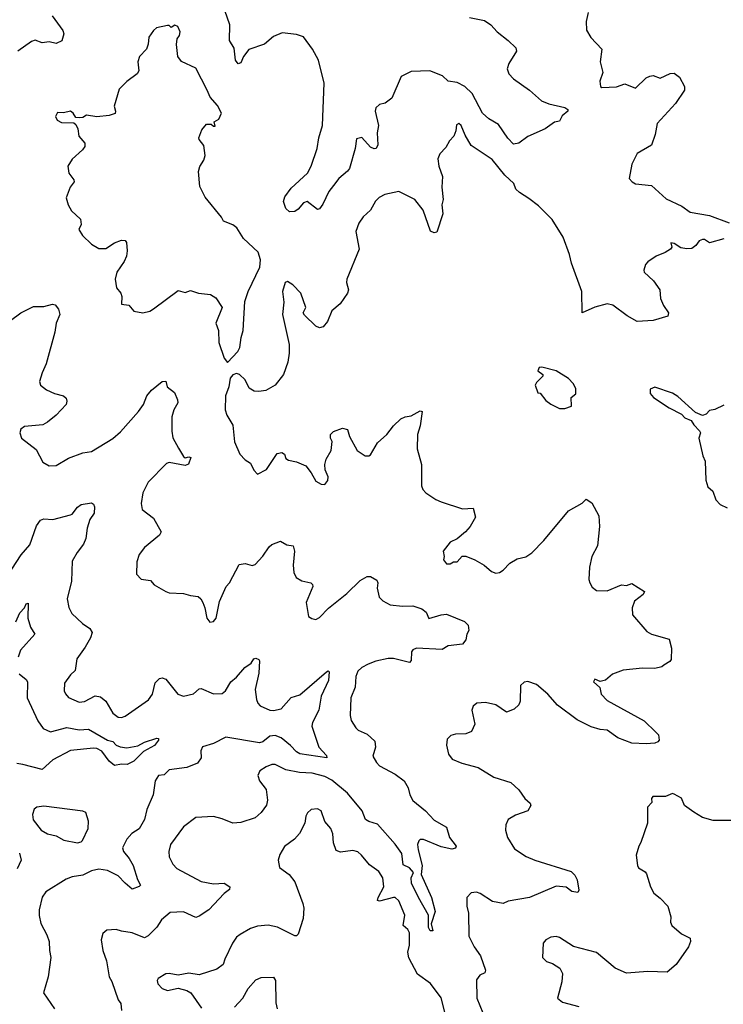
# Model space of a CAD drawing. Extents: x 1954683 to 2060285, y 904798 to 1016299.
# Tile 59 of 256: x 1980708 to 1984692, y 941110 to 946684. Entities that reach past the tile are written whole.
import ezdxf

# ---------------------------------------------------------------- set-up
doc = ezdxf.new("R2010")
doc.units = 0

msp = doc.modelspace()

# ---------------------------------------------------------------- linework, layer by layer
at = {"layer": '0CON10XD'}
for points in [[(1983255, 946695.6), (1983339.3, 946679.3), (1983375, 946654), (1983411.2, 946615), (1983475, 946566.7), (1983518, 946525), (1983520.8, 946505), (1983477.1, 946435), (1983469.2, 946405), (1983477.9, 946377.9), (1983505, 946348), (1983595, 946284), (1983663.6, 946223.6), (1983705, 946207.3), (1983795, 946186.9), (1983811.2, 946175), (1983811.2, 946165), (1983780.5, 946139.5), (1983765, 946110), (1983735.6, 946104.4), (1983684, 946065), (1983585, 946021.9), (1983535, 945984.5), (1983505, 945978.4), (1983472.2, 946012.2), (1983419.8, 946089.8), (1983365, 946123.1), (1983328.8, 946155), (1983269.8, 946265), (1983228.1, 946305), (1983185, 946327.6), (1983135, 946335.7), (1983102, 946365), (1983030, 946395), (1982925, 946389.4), (1982868.3, 946361.7), (1982815, 946238.8), (1982778.3, 946211.7), (1982745, 946203.3), (1982723.8, 946185), (1982720.8, 946165), (1982740, 946085), (1982732.7, 946042.7), (1982735.6, 945975), (1982726.7, 945955), (1982715, 945952.9), (1982695, 945962.9), (1982645, 946016.7), (1982615, 946010), (1982607.3, 945955), (1982575, 945841.2), (1982564.5, 945825.5), (1982515, 945784), (1982485.7, 945745), (1982458.9, 945711.1), (1982425, 945638.8), (1982405, 945612.5), (1982395, 945610), (1982335, 945653.8), (1982315, 945646), (1982285, 945611.2), (1982265, 945598), (1982235, 945595.8), (1982214.4, 945614.4), (1982201.2, 945655), (1982209.3, 945680.7), (1982245, 945730.8), (1982337.5, 945815), (1982359.3, 945855), (1982392.3, 945955), (1982401.1, 946015), (1982422.3, 946085), (1982431.1, 946325), (1982399.4, 946455), (1982366.7, 946516.7), (1982315, 946585.8), (1982275, 946600), (1982195, 946609.2), (1982145, 946588), (1982094.2, 946545.8), (1982005, 946514), (1981974.5, 946475.5), (1981960.3, 946439.7), (1981945, 946434.3), (1981930.8, 946455), (1981922.3, 946522.3), (1981896.2, 946565), (1981897.1, 946655), (1981869.2, 946735)], [(1983928, 946725), (1983915.9, 946674.1), (1983918, 946625), (1983942.1, 946582.1), (1984005, 946517.5), (1983996, 946445), (1984010, 946385), (1983992.5, 946335), (1983997.5, 946305), (1984005, 946300), (1984087, 946303), (1984135, 946320), (1984195, 946296.2), (1984256.2, 946353.8), (1984275.7, 946364.3), (1984295, 946368.6), (1984335, 946351.9), (1984391.8, 946378.2), (1984415, 946381.2), (1984445, 946358.8), (1984472.5, 946305), (1984473.5, 946285), (1984421.1, 946208.9), (1984317.8, 946095), (1984306.5, 946033.5), (1984285, 945972.5), (1984204.2, 945925.8), (1984173.8, 945865), (1984160, 945785), (1984176.2, 945765), (1984195, 945754.4), (1984285, 945745.5), (1984369.1, 945669.1), (1984457.4, 945627.4), (1984505, 945594.3), (1984615, 945576), (1984725, 945534.4)], [(1980891.2, 946705), (1980952.1, 946622.1), (1980956.8, 946603.2), (1980945.6, 946564.4), (1980915, 946548), (1980875, 946558.8), (1980835, 946553.3), (1980795, 946567.5), (1980775, 946560), (1980698, 946505)], [(1981885, 944742.5), (1981943.3, 944805), (1981955, 944827.5), (1981961.4, 944885), (1981972.9, 944925), (1981982.4, 945087.6), (1982000.8, 945145), (1982067, 945283), (1982071.5, 945325), (1982057.6, 945367.6), (1981975, 945444), (1981938, 945505), (1981915, 945522.5), (1981862.7, 945542.7), (1981851.2, 945565), (1981758.3, 945678.3), (1981728.7, 945738.7), (1981719.5, 945825), (1981727.8, 945852.2), (1981751.2, 945888.8), (1981757.7, 945915), (1981750.5, 945970.5), (1981723.3, 946005), (1981722.5, 946015), (1981739.3, 946060.7), (1981765, 946092.5), (1981791.7, 946091.7), (1981805, 946080), (1981815, 946080), (1981810, 946105), (1981835, 946120), (1981850, 946155), (1981827.3, 946197.3), (1981785.7, 946245), (1981770, 946285), (1981705, 946409.2), (1981625, 946446.2), (1981604.2, 946475), (1981596.1, 946543.9), (1981600, 946575), (1981613.3, 946595), (1981616, 946615), (1981603.3, 946645), (1981587, 946653), (1981565, 946640), (1981555, 946650), (1981545, 946650), (1981482.7, 946637.3), (1981465, 946623.3), (1981440, 946585), (1981436.2, 946545), (1981425, 946517.5), (1981386.7, 946475), (1981377.5, 946445), (1981382.5, 946395), (1981373.6, 946376.4), (1981315, 946333.3), (1981270.5, 946289.5), (1981242.5, 946195), (1981251.2, 946165), (1981247.7, 946152.3), (1981215, 946141.2), (1981145, 946133.8), (1981087, 946143), (1981065, 946130), (1981045, 946127.5), (1981025, 946130), (1981010, 946155), (1980995, 946166.2), (1980955, 946156.7), (1980921.7, 946158.3), (1980910, 946135), (1980920, 946115), (1980945, 946102.5), (1981015, 946100), (1981025, 946090), (1981037.5, 946065), (1981043.3, 946025), (1981076.2, 945985), (1981076, 945965), (1981063, 945947), (1981005, 945893.3), (1980980, 945855), (1980986.2, 945815), (1981015, 945777.5), (1981016.7, 945765), (1980994.3, 945735.7), (1980970, 945675), (1980982.5, 945635), (1981002, 945602), (1981051.2, 945555), (1981056.1, 945523.9), (1981043.3, 945495), (1981062.7, 945462.7), (1981115, 945412), (1981155, 945387.5), (1981195, 945389.2), (1981245, 945420), (1981285, 945436), (1981304.2, 945434.2), (1981312.1, 945422.1), (1981316.9, 945375), (1981311.9, 945345), (1981299.4, 945315), (1981257.1, 945255), (1981247.5, 945215), (1981256.2, 945165), (1981280, 945135), (1981286.4, 945116.4), (1981283.6, 945073.6), (1981325, 945067.5), (1981354.1, 945034.1), (1981405, 945024), (1981445, 945034), (1981465, 945046), (1981605, 945150.8), (1981645, 945140), (1981675, 945151.2), (1981720, 945135), (1981787.6, 945127.6), (1981818.3, 945108.3), (1981853.8, 945055), (1981818.8, 944965), (1981833.6, 944923.6), (1981836, 944856), (1981865, 944767.5), (1981885, 944742.5)], [(1984695, 945442.5), (1984615, 945421.2), (1984585, 945440), (1984575, 945440), (1984555, 945432.5), (1984536.7, 945405), (1984515, 945389.2), (1984485, 945385.8), (1984452.7, 945392.7), (1984415, 945417.5), (1984395, 945420), (1984400, 945395), (1984392.5, 945385), (1984362.5, 945365), (1984312.5, 945345), (1984265, 945313.3), (1984252.3, 945297.7), (1984243.3, 945265), (1984243.6, 945253.6), (1984297.5, 945205), (1984332.5, 945155), (1984336.7, 945105), (1984353.8, 945065), (1984381.2, 945025), (1984377.5, 945005), (1984295, 944980), (1984205, 944976), (1984147.9, 945007.9), (1984067, 945067), (1984035, 945076), (1983965, 945056.2), (1983893.8, 945023.8), (1983891.4, 945145), (1983831.9, 945305), (1983820.6, 945355), (1983785, 945453.3), (1983723.4, 945553.4), (1983645, 945630), (1983590.5, 945670.5), (1983537.5, 945705), (1983517.5, 945725), (1983506.4, 945756.4), (1983455, 945803.8), (1983383, 945893), (1983265, 945972), (1983229.7, 946029.7), (1983208.8, 946085), (1983193.8, 946096.2), (1983182.3, 946087.7), (1983178.6, 946055), (1983165.7, 946024.3), (1983142.1, 945997.9), (1983120.3, 945959.7), (1983086.7, 945925), (1983076.2, 945895), (1983081.2, 945855), (1983102.9, 945795), (1983097.5, 945735), (1983106.5, 945665), (1983098.6, 945635), (1983104.2, 945585), (1983069.7, 945480.3), (1983055, 945476.2), (1983035, 945486.7), (1982992.2, 945605), (1982945.7, 945665), (1982855, 945710.8), (1982775, 945694.3), (1982743.4, 945676.6), (1982723.4, 945656.6), (1982694, 945605), (1982652.2, 945567.8), (1982628.3, 945531.7), (1982611.4, 945485), (1982630, 945385), (1982560.6, 945215), (1982559.2, 945195), (1982569.2, 945155), (1982564.2, 945135), (1982522.9, 945075), (1982475.7, 945035), (1982450, 944975), (1982425.9, 944944.1), (1982405, 944940), (1982385, 944948.8), (1982320.7, 945010.7), (1982312.5, 945025), (1982328, 945055), (1982300, 945135), (1982255, 945182.5), (1982225, 945201.2), (1982211.2, 945195), (1982195.7, 945145), (1982204.2, 945085), (1982195.8, 945015), (1982234, 944845), (1982234.1, 944795.9), (1982225.8, 944745), (1982202, 944675), (1982153.8, 944615), (1982102.5, 944585), (1982061.7, 944578.3), (1982035, 944580.6), (1982008, 944598), (1981985, 944644), (1981952.5, 944675), (1981935, 944680), (1981915, 944672.5), (1981900, 944655), (1981891.2, 944605), (1981874, 944555), (1981871.2, 944475), (1981880, 944445), (1981915, 944387.5), (1981924.3, 944294.3), (1981953.8, 944225), (1981985, 944192.5), (1982015, 944172.5), (1982033.9, 944133.9), (1982055, 944110), (1982105, 944137.5), (1982165, 944227.5), (1982193, 944233), (1982207.5, 944225), (1982215, 944200), (1982229.3, 944189.3), (1982275, 944181.2), (1982328, 944158), (1982359.2, 944119.2), (1982385, 944071.2), (1982415, 944053.8), (1982435, 944052.5), (1982452.5, 944075), (1982453.8, 944095), (1982438, 944135), (1982436, 944165), (1982443.8, 944195), (1982472, 944245), (1982476.7, 944295), (1982467.5, 944315), (1982467.5, 944335), (1982485, 944353.3), (1982535, 944371.2), (1982564.1, 944364.1), (1982576.2, 944325), (1982619.2, 944245), (1982665, 944214), (1982685, 944213.8), (1982695, 944221.2), (1982735, 944288), (1982787.5, 944335), (1982825, 944384), (1982866.4, 944423.6), (1982890, 944435), (1982925, 944441.2), (1982975, 944470), (1982986.1, 944466.1), (1982975.9, 944384.1), (1982961.2, 944335), (1982958.8, 944255), (1982983.3, 944165), (1982983.3, 944045), (1982990, 944025), (1983007.5, 944005), (1983065, 943966.7), (1983095, 943953.8), (1983215, 943913.8), (1983275, 943917.5), (1983288.3, 943868.3), (1983258.8, 943815), (1983233.3, 943785), (1983184.4, 943745.6), (1983145, 943726.2), (1983106.7, 943675), (1983112.5, 943645), (1983107.5, 943625), (1983123.9, 943603.9), (1983145, 943602.5), (1983165, 943613.8), (1983185.8, 943614.2), (1983214, 943646), (1983235, 943646.2), (1983286.1, 943626.1), (1983337.5, 943595), (1983379.3, 943559.3), (1983405, 943550), (1983425, 943553.3), (1983445, 943566.7), (1983482.7, 943607.3), (1983525, 943632), (1983575, 943642.9), (1983608.1, 943665), (1983675.3, 943734.7), (1983816.6, 943903.4), (1983893.6, 943946.4), (1983915, 943970), (1983948.3, 943948.3), (1983987.5, 943875), (1983991.4, 943815), (1983980.8, 943705), (1983948.8, 943645), (1983934, 943585), (1983930, 943515), (1983936.7, 943495), (1983950.7, 943470.7), (1983975, 943452.5), (1984035, 943451.2), (1984115, 943484.2), (1984145, 943481.2), (1984175, 943491.2), (1984246.7, 943446.7), (1984239.5, 943430.5), (1984188.8, 943391.2), (1984176.2, 943355), (1984177.5, 943315), (1984259.5, 943219.5), (1984285, 943206), (1984386.4, 943176.4), (1984398.6, 943125), (1984397.7, 943062.3), (1984389.8, 943050.2), (1984355, 943029.2), (1984345, 943020), (1984305, 943011.4), (1984235, 943012.5), (1984125, 943000.6), (1984065, 942978.8), (1984025, 942943.8), (1983995, 942936.7), (1983965, 942950), (1983957.5, 942935), (1983993.8, 942903.8), (1984001.2, 942865), (1984035, 942828.8), (1984245, 942714.4), (1984311.2, 942651.2), (1984326.2, 942635), (1984330, 942605), (1984322.5, 942595), (1984305, 942588.8), (1984255, 942584.4), (1984175, 942588.1), (1984095, 942618.2), (1984035, 942661.8), (1983995, 942665.5), (1983945, 942681.4), (1983865, 942720.4), (1983753.9, 942803.9), (1983698.5, 942865), (1983635, 942920), (1983585, 942937.8), (1983565, 942934), (1983543.8, 942915)], [(1980595, 944937.1), (1980715, 945024.3), (1980785, 945060), (1980845, 945060), (1980892.6, 945072.6), (1980908.6, 945068.6), (1980927.5, 945045), (1980935.7, 945015), (1980914.3, 944965), (1980906.9, 944915), (1980858.6, 944735), (1980834.3, 944685), (1980820.8, 944635), (1980826, 944615), (1980858.9, 944588.9), (1980905, 944567.1), (1980955, 944554.3), (1980970.3, 944540.3), (1980975.6, 944525), (1980971.4, 944505), (1980914.5, 944445.5), (1980865, 944404.4), (1980839.1, 944390.9), (1980735, 944380), (1980714.4, 944365.6), (1980708.8, 944345), (1980718.8, 944315), (1980800.3, 944250.3), (1980838, 944178), (1980875, 944158.8), (1980915, 944160), (1980985, 944201.2), (1981065, 944231.4), (1981115, 944240), (1981235, 944312.5), (1981278.9, 944351.1), (1981381.2, 944465), (1981408, 944505), (1981427.5, 944555), (1981455, 944586.2), (1981514.3, 944635.7), (1981535, 944636.7), (1981543.3, 944605), (1981583.9, 944573.9), (1981602.1, 944532.1), (1981602.5, 944515), (1981581.2, 944475), (1981570, 944435), (1981568.5, 944355), (1981575.6, 944315.6), (1981607.8, 944257.8)], [(1983765, 944482.5), (1983795, 944483.3), (1983832.5, 944495), (1983831.2, 944545), (1983857.5, 944565), (1983857.5, 944595), (1983842.5, 944625), (1983815, 944653.3), (1983745, 944696.7), (1983665, 944717.5), (1983650, 944715), (1983642.5, 944695), (1983670, 944675), (1983670, 944665), (1983635, 944630), (1983627.5, 944615), (1983641.7, 944571.7), (1983655, 944570), (1983687, 944527), (1983715, 944507.5), (1983765, 944482.5)], [(1984695, 944500.6), (1984645, 944477.5), (1984615, 944471.2), (1984595, 944450), (1984575, 944443.3), (1984535, 944460), (1984435, 944550), (1984405, 944570), (1984305, 944602.5), (1984278.3, 944591.7), (1984278.3, 944568.3), (1984297.5, 944545), (1984385, 944486.7), (1984455, 944450), (1984475, 944430), (1984510, 944415), (1984525, 944390), (1984557, 944357), (1984562.5, 944345), (1984553.3, 944315), (1984575.8, 944215), (1984588.8, 944185), (1984593.6, 944076.4), (1984605, 944040), (1984632.5, 944015), (1984650, 943965), (1984675, 943940), (1984715, 943920.8)], [(1981607.8, 944257.8), (1981635, 944210.8), (1981645, 944204), (1981665, 944209.2), (1981677.1, 944205), (1981663.4, 944166.6), (1981645, 944159.5), (1981555, 944176.2), (1981539.1, 944170.9), (1981435.6, 944065), (1981404.4, 944005), (1981396, 943945), (1981400.5, 943910.5), (1981465, 943862.5), (1981508.8, 943785), (1981500, 943765), (1981414.3, 943695.7), (1981384.3, 943655.7), (1981371.2, 943615), (1981368.8, 943545), (1981395, 943516.2), (1981448.3, 943508.3), (1981470, 943485), (1981535, 943445.8), (1981555, 943439.2), (1981635, 943435.7), (1981675, 943423.1), (1981718.3, 943418.3), (1981733.8, 943405), (1981744, 943385), (1981756.2, 943355), (1981766.7, 943295), (1981785, 943272.5), (1981805, 943277.5), (1981820, 943295), (1981839.1, 943390.9), (1981876.9, 943475), (1981895, 943495.7), (1981950.9, 943599.1), (1981985, 943606), (1982025, 943593.8), (1982040.7, 943599.3), (1982085, 943647.5), (1982120.3, 943699.7), (1982135, 943712), (1982185, 943731.2), (1982221.2, 943711.2), (1982256, 943705), (1982264, 943675), (1982255.6, 943595), (1982260.6, 943555), (1982274.3, 943525), (1982305, 943507.8), (1982355.9, 943495.9), (1982365.9, 943485.9), (1982368, 943475), (1982330.8, 943385), (1982343.3, 943305), (1982363, 943293), (1982385, 943287.5), (1982405, 943300), (1982456.9, 943353.1), (1982561.2, 943435), (1982635, 943508.8), (1982675, 943531.2), (1982695, 943531.2), (1982730.8, 943510.8), (1982735.7, 943495), (1982732.9, 943465), (1982744.3, 943414.3), (1982765, 943393.3), (1982805, 943372), (1982875.8, 943364.2), (1982935, 943366), (1982985, 943348.5), (1983010, 943330), (1983025, 943294.2), (1983095.2, 943314.8), (1983125, 943317.6), (1983227.7, 943277.7), (1983246.9, 943256.9), (1983252.1, 943225), (1983240.6, 943205), (1983235, 943172.2), (1983215, 943148.9), (1983135, 943138.2), (1983100.9, 943119.1), (1982955, 943126.1), (1982935, 943117.1), (1982926.4, 943105), (1982924.4, 943055.6), (1982915.5, 943044.5), (1982825, 943067.9), (1982795, 943066.9), (1982725, 943051.8), (1982680.8, 943035), (1982645, 943017.3), (1982622.2, 942995), (1982611.8, 942965), (1982608.1, 942905), (1982583.6, 942845), (1982578.9, 942745), (1982585.6, 942715.6), (1982611.2, 942675), (1982625, 942662), (1982675, 942638.8), (1982719.3, 942599.3), (1982723.1, 942565), (1982707.5, 942515), (1982728.9, 942478.9), (1982745, 942460.6), (1982835, 942411.9), (1982884.2, 942375), (1982907.1, 942335), (1982917.5, 942295), (1982935, 942262.9), (1983005.7, 942205.7), (1983055, 942151.9), (1983125, 942113.3), (1983142.7, 942055), (1983180, 942005), (1983175, 941994.2), (1983155, 941988.1), (1983095, 942001.5), (1982995, 942042.9), (1982975, 942042.5), (1982967.5, 942035), (1982961.5, 942015), (1982963.7, 941985), (1982987, 941895), (1982980.8, 941845), (1983039.2, 941715), (1983061.1, 941635), (1983038.6, 941565), (1983048, 941525), (1983032, 941525), (1983023.6, 941545), (1983023.8, 941615), (1982965.4, 941715), (1982926.5, 941795), (1982924.7, 941825), (1982937.3, 941855), (1982915, 941882.1), (1982878.5, 941898.5), (1982872.7, 941962.7), (1982835, 942016.2), (1982735, 942130.3), (1982684.3, 942144.3), (1982666.1, 942156.1), (1982646.7, 942205), (1982565, 942305.3), (1982475, 942377.9), (1982435, 942400.3), (1982365, 942418.2), (1982292.7, 942422.7), (1982215, 942437.3), (1982155, 942467.1), (1982135, 942467.1), (1982103.3, 942455), (1982068.3, 942431.7), (1982056.7, 942405), (1982066, 942375), (1982102.9, 942325), (1982111.5, 942265), (1982105, 942236.2), (1982075, 942195.8), (1982041.2, 942165), (1981959.3, 942139.3), (1981915, 942134.3), (1981855, 942160.5), (1981805, 942173.3), (1981705, 942167.1), (1981636, 942115), (1981561.9, 942015), (1981552.9, 941975), (1981554.4, 941944.4), (1981575, 941903.8), (1981598.3, 941878.3), (1981735, 941805.6), (1981805, 941791.2), (1981865, 941795.6), (1981897.5, 941775), (1981895, 941758.8), (1981865, 941738), (1981778.6, 941645), (1981725, 941608.1), (1981705, 941601.9), (1981635, 941633.6), (1981560.6, 941629.4), (1981511.5, 941588.5), (1981485, 941547.1), (1981435, 941496.7), (1981415, 941486.5), (1981344, 941514), (1981284.6, 941524.6), (1981255, 941534.2), (1981200.5, 941529.5), (1981178.8, 941511.2), (1981170, 941475), (1981178.1, 941415), (1981198.9, 941355), (1981214.5, 941265), (1981229.7, 941239.7), (1981265.3, 941135.3), (1981280.5, 941115), (1981284.6, 941074.6)], [(1980638.8, 943535), (1980715.8, 943655), (1980765, 943710), (1980802.1, 943817.9), (1980825, 943850.8), (1980845, 943857.8), (1980894.5, 943854.5), (1980995, 943880.4), (1981005.6, 943885), (1981036, 943924), (1981055, 943938.5), (1981115, 943947.9), (1981125, 943941.9), (1981132.3, 943925), (1981130.4, 943889.6), (1981104.5, 943855), (1981089.4, 943805), (1981082.7, 943747.3), (1981068.6, 943715), (1981032.4, 943667.6), (1981005, 943617.5), (1981001.1, 943505), (1980977.5, 943405), (1980986.4, 943356.4), (1981002.8, 943322.8), (1981062.5, 943265), (1981105, 943237.5), (1981117.5, 943215), (1981108.5, 943185), (1981078.5, 943131.5), (1981031.4, 943065), (1981021.3, 942998.7), (1980995, 942974), (1980962, 942928), (1980959.4, 942885), (1980966.5, 942866.5), (1980985, 942845.8), (1981045, 942820), (1981075, 942824.4), (1981134.4, 942855.6), (1981165, 942850), (1981195.6, 942825), (1981235, 942758), (1981265, 942736), (1981285, 942734), (1981305, 942740.8), (1981436.4, 942833.6), (1981459.1, 942865), (1981475, 942930), (1981500, 942955), (1981515, 942958.8), (1981535, 942950), (1981602.5, 942865), (1981635, 942853.5), (1981691.9, 942868.1), (1981724.2, 942895), (1981735, 942897.1), (1981805, 942867.5), (1981855, 942868.5), (1981873.9, 942885), (1981903.3, 942935), (1981935, 942962.3), (1981982.7, 943017.3), (1982018.3, 943041.7), (1982033.3, 943065), (1982045, 943068.8), (1982061.2, 943061.2), (1982065.6, 943055), (1982062.5, 942985), (1982041.2, 942891.2), (1982048.1, 942835), (1982055.7, 942815), (1982069.8, 942799.8), (1982125, 942774.1), (1982145, 942772.9), (1982187.6, 942782.4), (1982245, 942847.5), (1982295, 942861.2), (1982445, 942991.9), (1982455, 942996.7), (1982461.2, 942991.2), (1982457.2, 942942.8), (1982414.4, 942855), (1982401.5, 942775), (1982365.6, 942705), (1982361.9, 942685), (1982402.5, 942565), (1982445, 942518), (1982446.7, 942505), (1982295, 942528.5), (1982275, 942539.2), (1982242.2, 942575)], [(1980685.4, 943275), (1980708.5, 943325), (1980735.6, 943354.4), (1980745, 943376), (1980755, 943380), (1980754, 943295), (1980768.2, 943245), (1980793.5, 943205), (1980711.8, 943115), (1980698.2, 943075)], [(1980705, 942980), (1980745, 942948.8), (1980752, 942935), (1980750.6, 942845), (1980810, 942715), (1980840.6, 942670.6), (1980882.3, 942652.3), (1980975, 942676.7), (1981045, 942662.7), (1981096.8, 942666.8), (1981205, 942605.2), (1981235, 942597.2), (1981255, 942577.2), (1981276.7, 942566.7), (1981315, 942560.8), (1981377.3, 942572.7), (1981415, 942592.9), (1981485, 942615.5), (1981493.6, 942613.6), (1981494.2, 942605), (1981471.1, 942575), (1981408.2, 942541.8), (1981355, 942485.8), (1981317, 942467), (1981285, 942468.8), (1981245, 942460.8), (1981215, 942486.4), (1981172.6, 942542.6), (1981145, 942557.6), (1981125, 942560.3), (1980995, 942546.8), (1980895, 942493.4), (1980835, 942438.2), (1980725, 942467.1), (1980692.3, 942472.3)], [(1983543.8, 942915), (1983542, 942825), (1983534.1, 942805.9), (1983508.8, 942781.2), (1983465, 942763.8), (1983404.5, 942804.5), (1983345, 942818.6), (1983295.8, 942814.2), (1983275, 942796.7), (1983268, 942775), (1983286.2, 942695), (1983266.1, 942653.9), (1983235, 942641.2), (1983175, 942638.8), (1983149.3, 942630.7), (1983129.3, 942610.7), (1983123.9, 942576.1), (1983135.8, 942525), (1983156.8, 942496.8), (1983212.5, 942475), (1983305, 942450.8), (1983393.3, 942395), (1983488.8, 942365), (1983535, 942323.8), (1983569.2, 942275), (1983599.1, 942249.1), (1983602, 942235), (1983585, 942204.2), (1983515, 942181.4), (1983474.4, 942155.6), (1983460.8, 942125), (1983458.6, 942095), (1983469.4, 942055), (1983510.2, 941990.2), (1983576.3, 941946.3), (1983625.4, 941925.4), (1983831.7, 941861.7), (1983851.4, 941841.4), (1983864, 941815), (1983873.8, 941755), (1983867.7, 941742.3), (1983835, 941748.6), (1983802.1, 941772.1), (1983745, 941779.5), (1983595, 941714.3), (1983475, 941694), (1983445, 941680.8), (1983385, 941692.5), (1983315, 941737.5), (1983295, 941744), (1983265, 941740), (1983240, 941715), (1983240, 941665), (1983249.2, 941625), (1983251.9, 941495), (1983281.4, 941435), (1983317.5, 941385), (1983346.1, 941303.9), (1983342, 941288), (1983314.4, 941275.6), (1983295, 941247.5), (1983295.8, 941144.2), (1983331.5, 941061.5)], [(1982242.2, 942575), (1982187.6, 942617.6), (1982155, 942630.8), (1982125, 942628.2), (1982085, 942595.9), (1982065, 942589.2), (1981875, 942622.5), (1981805, 942585.6), (1981743.4, 942566.6), (1981734.3, 942545), (1981735.6, 942504.4), (1981714, 942475), (1981655, 942450.9), (1981555, 942438), (1981525, 942409.2), (1981493.8, 942405), (1981474.4, 942375), (1981463.1, 942295), (1981427.9, 942212.1), (1981415, 942156.7), (1981385, 942104), (1981343.2, 942076.8), (1981314.5, 942045.5), (1981290, 941995), (1981295.8, 941975), (1981328.1, 941935), (1981350.6, 941895), (1981375.4, 941815.4), (1981391.2, 941785), (1981384, 941776), (1981345, 941762.5), (1981305.9, 941795.9), (1981265, 941837.3), (1981205, 941868.2), (1981155, 941875.6), (1981115, 941865.7), (1981065, 941840.6), (1981005, 941831.1), (1980971.2, 941818.8), (1980855, 941746.9), (1980834.6, 941715.4), (1980818.6, 941645), (1980817.3, 941612.7), (1980826.6, 941566.6), (1980862.2, 941502.2), (1980875.5, 941465.5), (1980875.6, 941415), (1980884.4, 941375), (1980869.2, 941265), (1980842.2, 941175), (1980904.1, 941084.1)], [(1984765, 942151.2), (1984635, 942150), (1984575, 942168), (1984525, 942198), (1984473.3, 942235), (1984455.9, 942275.9), (1984415, 942300), (1984405, 942302.5), (1984365, 942286.2), (1984294.2, 942285.8), (1984286.7, 942275), (1984287, 942253), (1984263.6, 942226.4), (1984264, 942135), (1984226, 942025), (1984214, 942005), (1984198.8, 941955), (1984206.2, 941895), (1984213, 941883), (1984250, 941860), (1984258, 941848), (1984280, 941775), (1984298.8, 941738.8), (1984335, 941711.2), (1984377.5, 941665), (1984395.8, 941605), (1984394.2, 941575), (1984401.2, 941555), (1984455, 941508.8), (1984504.2, 941484.2), (1984507.5, 941465), (1984495.3, 941435), (1984425, 941335.4), (1984375, 941291.8), (1984265, 941295.8), (1984145, 941285.6), (1984080.8, 941315), (1983975, 941403.1), (1983845, 941437.5), (1983765, 941487.5), (1983745, 941492.9), (1983715, 941490.8), (1983686.7, 941475), (1983672, 941455), (1983668.8, 941375), (1983691.7, 941351.7), (1983725, 941341.2), (1983766.7, 941315), (1983781.2, 941285), (1983777.7, 941237.7), (1983754.1, 941144.1), (1983782.1, 941122.1), (1983875, 941097.5)], [(1981035, 942024.4), (1981055, 942029.2), (1981062.6, 942037.4), (1981094.6, 942105.4), (1981096.5, 942146.5), (1981082.5, 942195), (1981065, 942203.8), (1980845, 942232.2), (1980804.4, 942225.6), (1980790, 942215), (1980780.6, 942185), (1980783.3, 942155), (1980830, 942095), (1980865, 942075.6), (1980915, 942063.1), (1980958.6, 942038.6), (1981035, 942024.4)], [(1983115.4, 941065), (1983095, 941147.1), (1983035, 941227.5), (1982960.7, 941280.7), (1982912.1, 941372.1), (1982906.2, 941405), (1982915.4, 941445), (1982915.4, 941515), (1982905, 941534.2), (1982879.5, 941555), (1982889.4, 941615), (1982855.4, 941695), (1982835, 941713.5), (1982825, 941714.5), (1982745, 941693.5), (1982735, 941697.5), (1982737.5, 941715), (1982769.8, 941775), (1982763.8, 941825), (1982740.8, 941860.8), (1982688.6, 941898.6), (1982644.3, 941955), (1982622.2, 941972.2), (1982595, 941980), (1982525, 941970.8), (1982500.9, 941980.9), (1982484.5, 942024.5), (1982482, 942075), (1982470, 942105), (1982436.7, 942145), (1982415.8, 942205), (1982395, 942216), (1982358.3, 942211.7), (1982337, 942193), (1982327.5, 942175), (1982322.5, 942135), (1982293.1, 942076.9), (1982264.5, 942045.5), (1982206.6, 942003.4), (1982181.3, 941958.7), (1982171.4, 941925), (1982178.8, 941885), (1982234.4, 941844.4), (1982265, 941803.3), (1982311.1, 941681.1), (1982316.8, 941653.2), (1982313.1, 941595), (1982285, 941507.5), (1982275, 941496.7), (1982265, 941496.7), (1982167, 941547), (1982115, 941558.1), (1982055, 941551.4), (1982015, 941539.2), (1981955.7, 941504.3), (1981935, 941490), (1981912.9, 941455), (1981868.8, 941365), (1981860, 941335), (1981825, 941309.2), (1981725, 941275.8), (1981665, 941286), (1981605, 941274), (1981555, 941284), (1981535, 941282), (1981492.5, 941255), (1981486.7, 941245), (1981490, 941225), (1981515, 941200), (1981545, 941188.8), (1981605, 941201.2), (1981655, 941187.5), (1981676.7, 941175), (1981737.7, 941087.7)], [(1980705.7, 941965), (1980715.8, 941925.8), (1980693.1, 941876.9)], [(1981925, 941094.4), (1981971.4, 941145), (1982001.1, 941198.9), (1982045, 941248), (1982075, 941262), (1982145, 941263.8), (1982156, 941245), (1982158.8, 941118.8), (1982166, 941085)]]:
    msp.add_lwpolyline(points, dxfattribs=at)

doc.saveas('drawing.dxf')
